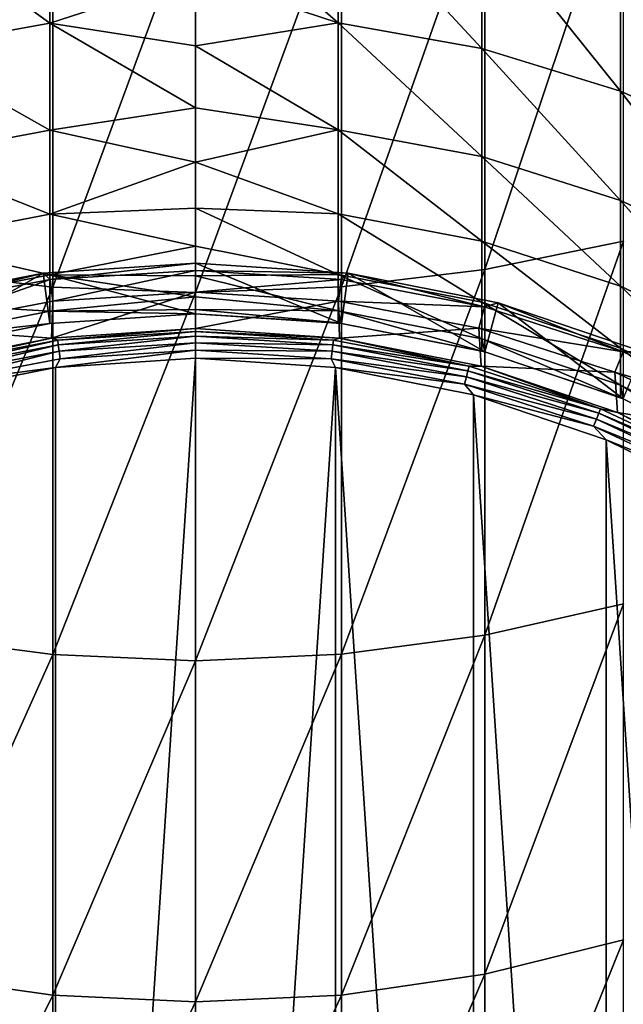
# Model space of a CAD drawing. Header units: metres. Extents: x -101 to 101, y -261 to 23.
# Tile 6 of 256: x -2 to 4, y -246 to -236. Entities that reach past the tile are written whole.
import ezdxf

# ---------------------------------------------------------------- set-up
doc = ezdxf.new("R2010")
doc.units = ezdxf.units.M
doc.layers.add('solid_505151_K2442K1000C34', color=7, linetype='CONTINUOUS')

msp = doc.modelspace()

# ---------------------------------------------------------------- linework, layer by layer
at = {"layer": 'solid_505151_K2442K1000C34'}
for points in [[(2.8484, -238.544373, 289.878387), (4.212178, -238.264847, 289.509003), (4.212178, -234.461075, 292.143951)], [(2.8484, -234.708664, 292.535492), (2.8484, -238.544373, 289.878387), (4.212178, -234.461075, 292.143951)], [(-2.817791, -234.713028, 292.542389), (-2.817791, -238.549301, 289.884888), (-1.404375, -234.861084, 292.77652)], [(1.435788, -238.713989, 290.102539), (2.8484, -238.544373, 289.878387), (2.8484, -234.708664, 292.535492)], [(1.435788, -234.858887, 292.773041), (1.435788, -238.713989, 290.102539), (2.8484, -234.708664, 292.535492)], [(-1.435788, -234.842926, 261.970886), (-1.435788, -236.116486, 259.410095), (-2.8484, -235.089127, 262.106506)], [(-2.817791, -238.549301, 289.884888), (-1.404375, -238.716446, 290.105804), (-1.404375, -234.861084, 292.77652)], [(0, -235.64975, 260.19577), (-1.435788, -236.116486, 259.410095), (-1.435788, -234.842926, 261.970886)], [(-1.404375, -234.861084, 292.77652), (-1.404375, -238.716446, 290.105804), (0, -234.909195, 292.8526)], [(-1.404375, -238.716446, 290.105804), (0, -238.770767, 290.177582), (0, -234.909195, 292.8526)], [(1.404375, -234.83934, 261.968933), (1.404375, -236.112747, 259.408417), (0, -234.884766, 261.697845)], [(1.435788, -234.858887, 292.773041), (0, -234.909195, 292.8526), (0, -238.770767, 290.177582)], [(1.435788, -234.858887, 292.773041), (0, -238.770767, 290.177582), (1.435788, -238.713989, 290.102539)], [(1.404375, -236.112747, 259.408417), (0, -235.64975, 260.19577), (0, -234.884766, 261.697845)], [(2.817791, -236.365738, 259.521271), (1.404375, -236.112747, 259.408417), (1.404375, -234.83934, 261.968933)], [(2.817791, -235.081985, 262.10257), (2.817791, -236.365738, 259.521271), (1.404375, -234.83934, 261.968933)], [(-1.435788, -236.116486, 259.410095), (-2.8484, -236.373184, 259.524597), (-2.8484, -235.089127, 262.106506)], [(4.182898, -236.785217, 259.708374), (2.817791, -236.365738, 259.521271), (2.817791, -235.081985, 262.10257)], [(4.182898, -235.484299, 262.324188), (4.182898, -236.785217, 259.708374), (2.817791, -235.081985, 262.10257)], [(5.47629, -237.363983, 259.966522), (4.182898, -236.785217, 259.708374), (4.182898, -235.484299, 262.324188)], [(5.47629, -236.039398, 262.629913), (5.47629, -237.363983, 259.966522), (4.182898, -235.484299, 262.324188)], [(0, -235.64975, 260.19577), (0, -236.33934, 258.657593), (-1.435788, -236.116486, 259.410095)], [(1.404375, -236.112747, 259.408417), (0, -236.33934, 258.657593), (0, -235.64975, 260.19577)], [(-1.435788, -236.116486, 259.410095), (-1.435788, -237.170944, 256.751556), (-2.8484, -236.373184, 259.524597)], [(0, -236.951843, 257.087158), (-1.435788, -237.170944, 256.751556), (-1.435788, -236.116486, 259.410095)], [(0, -236.33934, 258.657593), (0, -236.951843, 257.087158), (-1.435788, -236.116486, 259.410095)], [(1.404375, -236.112747, 259.408417), (1.404375, -237.167084, 256.750214), (0, -236.33934, 258.657593)], [(2.817791, -237.428635, 256.841461), (1.404375, -237.167084, 256.750214), (1.404375, -236.112747, 259.408417)], [(2.817791, -236.365738, 259.521271), (2.817791, -237.428635, 256.841461), (1.404375, -236.112747, 259.408417)], [(1.404375, -237.167084, 256.750214), (0, -236.951843, 257.087158), (0, -236.33934, 258.657593)], [(-1.435788, -237.170944, 256.751556), (-2.8484, -237.43634, 256.844147), (-2.8484, -236.373184, 259.524597)], [(4.182898, -237.862305, 256.992737), (2.817791, -237.428635, 256.841461), (2.817791, -236.365738, 259.521271)], [(4.182898, -236.785217, 259.708374), (4.182898, -237.862305, 256.992737), (2.817791, -236.365738, 259.521271)], [(5.47629, -238.460678, 257.201477), (4.182898, -237.862305, 256.992737), (4.182898, -236.785217, 259.708374)], [(5.47629, -237.363983, 259.966522), (5.47629, -238.460678, 257.201477), (4.182898, -236.785217, 259.708374)], [(0, -236.951843, 257.087158), (0, -237.485764, 255.488281), (-1.435788, -237.170944, 256.751556)], [(1.404375, -237.167084, 256.750214), (0, -237.485764, 255.488281), (0, -236.951843, 257.087158)], [(-1.435788, -237.170944, 256.751556), (-1.435788, -237.998856, 254.014008), (-2.8484, -237.43634, 256.844147)], [(0, -237.485764, 255.488281), (-1.435788, -237.998856, 254.014008), (-1.435788, -237.170944, 256.751556)], [(1.404375, -237.167084, 256.750214), (1.404375, -237.994904, 254.012985), (0, -237.485764, 255.488281)], [(2.817791, -238.263184, 254.081985), (1.404375, -237.994904, 254.012985), (1.404375, -237.167084, 256.750214)], [(2.817791, -237.428635, 256.841461), (2.817791, -238.263184, 254.081985), (1.404375, -237.167084, 256.750214)], [(4.182898, -238.708023, 254.196396), (2.817791, -238.263184, 254.081985), (2.817791, -237.428635, 256.841461)], [(4.182898, -237.862305, 256.992737), (4.182898, -238.708023, 254.196396), (2.817791, -237.428635, 256.841461)], [(-1.435788, -237.998856, 254.014008), (-2.8484, -238.271088, 254.084015), (-2.8484, -237.43634, 256.844147)], [(0, -237.485764, 255.488281), (0, -237.939789, 253.864914), (-1.435788, -237.998856, 254.014008)], [(1.404375, -237.994904, 254.012985), (0, -237.939789, 253.864914), (0, -237.485764, 255.488281)], [(5.47629, -239.321777, 254.354248), (4.182898, -238.708023, 254.196396), (4.182898, -237.862305, 256.992737)], [(5.47629, -238.460678, 257.201477), (5.47629, -239.321777, 254.354248), (4.182898, -237.862305, 256.992737)], [(-1.435788, -237.998856, 254.014008), (-1.435788, -238.594437, 251.21669), (-2.8484, -238.271088, 254.084015)], [(0, -237.939789, 253.864914), (0, -238.31279, 252.221039), (-1.435788, -237.998856, 254.014008)], [(0, -238.31279, 252.221039), (-1.435788, -238.594437, 251.21669), (-1.435788, -237.998856, 254.014008)], [(1.404375, -238.590408, 251.216003), (0, -238.31279, 252.221039), (0, -237.939789, 253.864914)], [(1.404375, -237.994904, 254.012985), (1.404375, -238.590408, 251.216003), (0, -237.939789, 253.864914)], [(2.817791, -238.863525, 251.262283), (1.404375, -238.590408, 251.216003), (1.404375, -237.994904, 254.012985)], [(2.817791, -238.263184, 254.081985), (2.817791, -238.863525, 251.262283), (1.404375, -237.994904, 254.012985)], [(-1.435788, -238.594437, 251.21669), (-2.8484, -238.871567, 251.263641), (-2.8484, -238.271088, 254.084015)], [(4.182898, -239.316376, 251.339005), (2.817791, -238.863525, 251.262283), (2.817791, -238.263184, 254.081985)], [(4.182898, -238.708023, 254.196396), (4.182898, -239.316376, 251.339005), (2.817791, -238.263184, 254.081985)], [(2.8484, -242.14389, 286.90918), (4.212178, -241.834381, 286.564514), (4.212178, -238.264847, 289.509003)], [(2.8484, -238.544373, 289.878387), (2.8484, -242.14389, 286.90918), (4.212178, -238.264847, 289.509003)], [(0, -238.31279, 252.221039), (0, -238.603851, 250.560684), (-1.435788, -238.594437, 251.21669)], [(1.404375, -238.590408, 251.216003), (0, -238.603851, 250.560684), (0, -238.31279, 252.221039)], [(-1.432313, -238.641388, 226.860046), (-1.501051, -238.577698, 228.765045), (0, -238.479309, 228.765045)], [(0, -238.479309, 239.860809), (0, -238.479309, 228.765045), (-1.501051, -238.577698, 228.765045)], [(0, -238.479309, 239.860809), (-1.501051, -238.577698, 228.765045), (-1.501047, -238.577698, 239.860809)], [(0, -238.479309, 239.860809), (-1.501047, -238.577698, 239.860809), (0, -238.979309, 239.860809)], [(0, -238.55127, 226.860046), (-1.432313, -238.641388, 226.860046), (0, -238.479309, 228.765045)], [(0, -238.479309, 239.860809), (0, -238.979309, 239.860809), (1.435759, -239.07341, 239.860809)], [(1.501047, -238.577698, 239.860809), (0, -238.479309, 239.860809), (1.435759, -239.07341, 239.860809)], [(1.501051, -238.577698, 228.765045), (0, -238.55127, 226.860046), (0, -238.479309, 228.765045)], [(1.501047, -238.577698, 239.860809), (1.501051, -238.577698, 228.765045), (0, -238.479309, 228.765045)], [(1.501047, -238.577698, 239.860809), (0, -238.479309, 228.765045), (0, -238.479309, 239.860809)], [(-2.842037, -238.910309, 226.860046), (-2.976419, -238.87117, 228.765045), (-1.501051, -238.577698, 228.765045)], [(-1.501047, -238.577698, 239.860809), (-1.501051, -238.577698, 228.765045), (-2.976419, -238.87117, 228.765045)], [(-1.501047, -238.577698, 239.860809), (-2.976419, -238.87117, 228.765045), (-2.976413, -238.87117, 239.860809)], [(-1.501047, -238.577698, 239.860809), (-2.976413, -238.87117, 239.860809), (-2.847022, -239.354141, 239.860809)], [(-1.435788, -238.594437, 251.21669), (-1.435788, -238.953461, 248.379303), (-2.8484, -238.871567, 251.263641)], [(-1.501047, -238.577698, 239.860809), (-2.847022, -239.354141, 239.860809), (-1.435759, -239.07341, 239.860809)], [(-1.432313, -238.641388, 226.860046), (-2.842037, -238.910309, 226.860046), (-1.501051, -238.577698, 228.765045)], [(-2.817791, -238.549301, 289.884888), (-2.817791, -242.149338, 286.915253), (-1.404375, -238.716446, 290.105804)], [(-1.501047, -238.577698, 239.860809), (-1.435759, -239.07341, 239.860809), (0, -238.979309, 239.860809)], [(0, -238.812271, 248.887955), (-1.435788, -238.953461, 248.379303), (-1.435788, -238.594437, 251.21669)], [(0, -238.603851, 250.560684), (0, -238.812271, 248.887955), (-1.435788, -238.594437, 251.21669)], [(0, -238.55127, 226.860046), (-1.40527, -238.855453, 224.96402), (-1.432313, -238.641388, 226.860046)], [(0, -238.55127, 226.860046), (0, -238.767044, 224.96402), (-1.40527, -238.855453, 224.96402)], [(1.432313, -238.641388, 226.860046), (0, -238.767044, 224.96402), (0, -238.55127, 226.860046)], [(1.432313, -238.641388, 226.860046), (0, -238.55127, 226.860046), (1.501051, -238.577698, 228.765045)], [(1.404375, -238.590408, 251.216003), (1.404375, -238.949387, 248.378967), (0, -238.603851, 250.560684)], [(2.817791, -239.225418, 248.402176), (1.404375, -238.949387, 248.378967), (1.404375, -238.590408, 251.216003)], [(2.817791, -238.863525, 251.262283), (2.817791, -239.225418, 248.402176), (1.404375, -238.590408, 251.216003)], [(2.842037, -238.910309, 226.860046), (1.432313, -238.641388, 226.860046), (1.501051, -238.577698, 228.765045)], [(1.501047, -238.577698, 239.860809), (1.435759, -239.07341, 239.860809), (2.847022, -239.354141, 239.860809)], [(1.435788, -242.331696, 287.118317), (2.8484, -242.14389, 286.90918), (2.8484, -238.544373, 289.878387)], [(1.435788, -238.713989, 290.102539), (1.435788, -242.331696, 287.118317), (2.8484, -238.544373, 289.878387)], [(2.976413, -238.87117, 239.860809), (1.501047, -238.577698, 239.860809), (2.847022, -239.354141, 239.860809)], [(2.976413, -238.87117, 239.860809), (1.501051, -238.577698, 228.765045), (1.501047, -238.577698, 239.860809)], [(2.842037, -238.910309, 226.860046), (1.501051, -238.577698, 228.765045), (2.976419, -238.87117, 228.765045)], [(2.976413, -238.87117, 239.860809), (2.976419, -238.87117, 228.765045), (1.501051, -238.577698, 228.765045)], [(-1.432313, -238.641388, 226.860046), (-2.788377, -239.119293, 224.96402), (-2.842037, -238.910309, 226.860046)], [(-1.432313, -238.641388, 226.860046), (-1.40527, -238.855453, 224.96402), (-2.788377, -239.119293, 224.96402)], [(1.404375, -238.949387, 248.378967), (0, -238.812271, 248.887955), (0, -238.603851, 250.560684)], [(1.432313, -238.641388, 226.860046), (1.40527, -238.855453, 224.96402), (0, -238.767044, 224.96402)], [(2.842037, -238.910309, 226.860046), (1.40527, -238.855453, 224.96402), (1.432313, -238.641388, 226.860046)], [(-2.817791, -242.149338, 286.915253), (-1.404375, -242.334427, 287.121368), (-1.404375, -238.716446, 290.105804)], [(0, -238.767044, 224.96402), (0, -239.124527, 223.09343), (-1.416833, -239.217392, 223.09343)], [(-1.40527, -238.855453, 224.96402), (0, -238.767044, 224.96402), (-1.416833, -239.217392, 223.09343)], [(-1.404375, -238.716446, 290.105804), (-1.404375, -242.334427, 287.121368), (0, -238.770767, 290.177582)], [(-1.404375, -242.334427, 287.121368), (0, -242.394562, 287.188324), (0, -238.770767, 290.177582)], [(1.435788, -238.713989, 290.102539), (0, -238.770767, 290.177582), (0, -242.394562, 287.188324)], [(1.435788, -238.713989, 290.102539), (0, -242.394562, 287.188324), (1.435788, -242.331696, 287.118317)], [(1.40527, -238.855453, 224.96402), (0, -239.124527, 223.09343), (0, -238.767044, 224.96402)], [(5.47629, -239.941208, 251.444855), (4.182898, -239.316376, 251.339005), (4.182898, -238.708023, 254.196396)], [(5.47629, -239.321777, 254.354248), (5.47629, -239.941208, 251.444855), (4.182898, -238.708023, 254.196396)], [(-1.435788, -238.953461, 248.379303), (-2.8484, -239.233551, 248.402863), (-2.8484, -238.871567, 251.263641)], [(-2.788377, -239.119293, 224.96402), (-1.40527, -238.855453, 224.96402), (-1.416833, -239.217392, 223.09343)], [(0, -238.812271, 248.887955), (0, -238.937531, 247.206955), (-1.435788, -238.953461, 248.379303)], [(1.404375, -238.949387, 248.378967), (0, -238.937531, 247.206955), (0, -238.812271, 248.887955)], [(1.40527, -238.855453, 224.96402), (1.416832, -239.217392, 223.09343), (0, -239.124527, 223.09343)], [(1.40527, -238.855453, 224.96402), (2.788377, -239.119293, 224.96402), (1.416832, -239.217392, 223.09343)], [(2.842037, -238.910309, 226.860046), (2.788377, -239.119293, 224.96402), (1.40527, -238.855453, 224.96402)], [(4.182898, -239.683121, 248.440674), (2.817791, -239.225418, 248.402176), (2.817791, -238.863525, 251.262283)], [(4.182898, -239.316376, 251.339005), (4.182898, -239.683121, 248.440674), (2.817791, -238.863525, 251.262283)], [(4.206941, -239.35379, 226.860046), (2.842037, -238.910309, 226.860046), (2.976419, -238.87117, 228.765045)], [(2.976413, -238.87117, 239.860809), (2.847022, -239.354141, 239.860809), (4.209543, -239.81665, 239.860809)], [(4.400786, -239.35466, 239.860809), (2.976413, -238.87117, 239.860809), (4.209543, -239.81665, 239.860809)], [(4.400786, -239.35466, 239.860809), (2.976419, -238.87117, 228.765045), (2.976413, -238.87117, 239.860809)], [(4.206941, -239.35379, 226.860046), (2.976419, -238.87117, 228.765045), (4.400859, -239.354691, 228.765045)], [(4.400786, -239.35466, 239.860809), (4.400859, -239.354691, 228.765045), (2.976419, -238.87117, 228.765045)], [(-1.435788, -238.953461, 248.379303), (-1.435788, -239.073425, 245.521805), (-2.8484, -239.233551, 248.402863)], [(0, -238.937531, 247.206955), (0, -238.979309, 245.521805), (-1.435788, -238.953461, 248.379303)], [(0, -238.979309, 245.521805), (-1.435788, -239.073425, 245.521805), (-1.435788, -238.953461, 248.379303)], [(-1.435759, -239.07341, 239.860809), (-1.435788, -239.073425, 245.521805), (0, -238.979309, 245.521805)], [(0, -238.979309, 239.860809), (-1.435759, -239.07341, 239.860809), (0, -238.979309, 245.521805)], [(1.404375, -239.069336, 245.521805), (0, -238.979309, 245.521805), (0, -238.937531, 247.206955)], [(1.404375, -238.949387, 248.378967), (1.404375, -239.069336, 245.521805), (0, -238.937531, 247.206955)], [(0, -238.979309, 239.860809), (0, -238.979309, 245.521805), (1.404375, -239.069336, 245.521805)], [(0, -238.979309, 239.860809), (1.404375, -239.069336, 245.521805), (1.435788, -239.073425, 245.521805)], [(1.435759, -239.07341, 239.860809), (0, -238.979309, 239.860809), (1.435788, -239.073425, 245.521805)], [(1.435788, -239.073425, 245.521805), (1.404375, -239.069336, 245.521805), (1.404375, -238.949387, 248.378967)], [(2.817791, -239.346344, 245.521805), (1.435788, -239.073425, 245.521805), (1.404375, -238.949387, 248.378967)], [(2.817791, -239.225418, 248.402176), (2.817791, -239.346344, 245.521805), (1.404375, -238.949387, 248.378967)], [(4.206941, -239.35379, 226.860046), (2.788377, -239.119293, 224.96402), (2.842037, -238.910309, 226.860046)], [(-1.435788, -239.073425, 245.521805), (-2.8484, -239.354507, 245.521805), (-2.8484, -239.233551, 248.402863)], [(-2.847022, -239.354141, 239.860809), (-2.8484, -239.354507, 245.521805), (-1.435788, -239.073425, 245.521805)], [(-1.435759, -239.07341, 239.860809), (-2.847022, -239.354141, 239.860809), (-1.435788, -239.073425, 245.521805)], [(1.435759, -239.07341, 239.860809), (1.435788, -239.073425, 245.521805), (2.817791, -239.346344, 245.521805)], [(1.435759, -239.07341, 239.860809), (2.817791, -239.346344, 245.521805), (2.847009, -239.354126, 245.521805)], [(2.847022, -239.354141, 239.860809), (1.435759, -239.07341, 239.860809), (2.847009, -239.354126, 245.521805)], [(-2.788377, -239.119293, 224.96402), (-1.416833, -239.217392, 223.09343), (-2.809423, -239.4944, 223.09343)], [(-1.356905, -239.238297, 223.018188), (-1.416833, -239.217392, 223.09343), (0, -239.124527, 223.09343)], [(-1.356905, -239.238297, 223.018188), (0, -239.124527, 223.09343), (0, -239.152939, 223.018188)], [(-1.356905, -239.238297, 223.018188), (0, -239.152939, 223.018188), (-1.350962, -239.285339, 222.953156)], [(-1.350962, -239.285339, 222.953156), (0, -239.152939, 223.018188), (0, -239.200348, 222.953156)], [(0, -239.152939, 223.018188), (0, -239.124527, 223.09343), (1.416832, -239.217392, 223.09343)], [(0, -239.152939, 223.018188), (1.416832, -239.217392, 223.09343), (1.356905, -239.238297, 223.018188)], [(0, -239.152939, 223.018188), (1.356905, -239.238297, 223.018188), (0, -239.200348, 222.953156)], [(2.788377, -239.119293, 224.96402), (2.809422, -239.4944, 223.09343), (1.416832, -239.217392, 223.09343)], [(2.788377, -239.119293, 224.96402), (4.127511, -239.554413, 224.96402), (2.809422, -239.4944, 223.09343)], [(4.206941, -239.35379, 226.860046), (4.127511, -239.554413, 224.96402), (2.788377, -239.119293, 224.96402)], [(-2.692411, -239.493057, 223.018188), (-2.809423, -239.4944, 223.09343), (-1.416833, -239.217392, 223.09343)], [(-2.692411, -239.493057, 223.018188), (-1.416833, -239.217392, 223.09343), (-1.356905, -239.238297, 223.018188)], [(-2.692411, -239.493057, 223.018188), (-1.356905, -239.238297, 223.018188), (-2.680619, -239.538986, 222.953156)], [(-1.356905, -239.238297, 223.018188), (-1.350962, -239.285339, 222.953156), (-2.680619, -239.538986, 222.953156)], [(-1.350962, -239.285339, 222.953156), (0, -239.200348, 222.953156), (-1.343065, -239.347855, 222.903061)], [(-1.343065, -239.347855, 222.903061), (0, -239.200348, 222.953156), (0, -239.263351, 222.903061)], [(-1.343065, -239.347855, 222.903061), (0, -239.263351, 222.903061), (-1.333784, -239.421326, 222.871521)], [(-1.333784, -239.421326, 222.871521), (0, -239.263351, 222.903061), (0, -239.337418, 222.871521)], [(0, -239.200348, 222.953156), (1.350962, -239.285339, 222.953156), (0, -239.263351, 222.903061)], [(1.356905, -239.238297, 223.018188), (1.350962, -239.285339, 222.953156), (0, -239.200348, 222.953156)], [(0, -239.263351, 222.903061), (1.343065, -239.347855, 222.903061), (0, -239.337418, 222.871521)], [(1.350962, -239.285339, 222.953156), (1.343065, -239.347855, 222.903061), (0, -239.263351, 222.903061)], [(1.356905, -239.238297, 223.018188), (2.692411, -239.493057, 223.018188), (1.350962, -239.285339, 222.953156)], [(1.356905, -239.238297, 223.018188), (1.416832, -239.217392, 223.09343), (2.692411, -239.493057, 223.018188)], [(2.692411, -239.493057, 223.018188), (1.416832, -239.217392, 223.09343), (2.809422, -239.4944, 223.09343)], [(2.847009, -239.354126, 245.521805), (2.817791, -239.346344, 245.521805), (2.817791, -239.225418, 248.402176)], [(4.182898, -239.805649, 245.521805), (2.847009, -239.354126, 245.521805), (2.817791, -239.225418, 248.402176)], [(4.182898, -239.683121, 248.440674), (4.182898, -239.805649, 245.521805), (2.817791, -239.225418, 248.402176)], [(-2.680619, -239.538986, 222.953156), (-1.350962, -239.285339, 222.953156), (-2.66495, -239.600021, 222.903061)], [(-1.350962, -239.285339, 222.953156), (-1.343065, -239.347855, 222.903061), (-2.66495, -239.600021, 222.903061)], [(-2.66495, -239.600021, 222.903061), (-1.343065, -239.347855, 222.903061), (-2.646533, -239.671753, 222.871521)], [(-1.343065, -239.347855, 222.903061), (-1.333784, -239.421326, 222.871521), (-2.646533, -239.671753, 222.871521)], [(0, -239.337418, 222.871521), (0, -239.41687, 222.860809), (-1.378438, -239.507202, 222.860809)], [(-1.333784, -239.421326, 222.871521), (0, -239.337418, 222.871521), (-1.378438, -239.507202, 222.860809)], [(0, -239.337418, 222.871521), (1.333784, -239.421326, 222.871521), (0, -239.41687, 222.860809)], [(1.343065, -239.347855, 222.903061), (1.333784, -239.421326, 222.871521), (0, -239.337418, 222.871521)], [(1.343065, -239.347855, 222.903061), (2.66495, -239.600021, 222.903061), (1.333784, -239.421326, 222.871521)], [(1.350962, -239.285339, 222.953156), (2.680619, -239.538986, 222.953156), (1.343065, -239.347855, 222.903061)], [(2.680619, -239.538986, 222.953156), (2.66495, -239.600021, 222.903061), (1.343065, -239.347855, 222.903061)], [(2.692411, -239.493057, 223.018188), (2.680619, -239.538986, 222.953156), (1.350962, -239.285339, 222.953156)], [(2.847022, -239.354141, 239.860809), (2.847009, -239.354126, 245.521805), (4.182898, -239.805649, 245.521805)], [(2.847022, -239.354141, 239.860809), (4.182898, -239.805649, 245.521805), (4.209518, -239.816635, 245.521805)], [(4.209543, -239.81665, 239.860809), (2.847022, -239.354141, 239.860809), (4.209518, -239.816635, 245.521805)], [(5.505498, -239.964844, 226.860046), (4.127511, -239.554413, 224.96402), (4.206941, -239.35379, 226.860046)], [(5.47629, -240.314621, 248.49379), (4.182898, -239.683121, 248.440674), (4.182898, -239.316376, 251.339005)], [(5.47629, -239.941208, 251.444855), (5.47629, -240.314621, 248.49379), (4.182898, -239.316376, 251.339005)], [(5.505498, -239.964844, 226.860046), (4.206941, -239.35379, 226.860046), (4.400859, -239.354691, 228.765045)], [(-2.646533, -239.671753, 222.871521), (-1.333784, -239.421326, 222.871521), (-1.378438, -239.507202, 222.860809)], [(-1.378472, -260.451416, 222.860809), (0, -239.41687, 222.860809), (0, -260.541748, 222.860809)], [(-1.378472, -260.451416, 222.860809), (-1.378438, -239.507202, 222.860809), (0, -239.41687, 222.860809)], [(0, -239.41687, 222.860809), (1.378472, -239.507202, 222.860809), (0, -260.541748, 222.860809)], [(1.333784, -239.421326, 222.871521), (1.378472, -239.507202, 222.860809), (0, -239.41687, 222.860809)], [(1.333784, -239.421326, 222.871521), (2.646533, -239.671753, 222.871521), (1.378472, -239.507202, 222.860809)], [(2.66495, -239.600021, 222.903061), (2.646533, -239.671753, 222.871521), (1.333784, -239.421326, 222.871521)], [(-1.378472, -260.451416, 222.860809), (-2.733645, -239.776749, 222.860809), (-1.378438, -239.507202, 222.860809)], [(-2.646533, -239.671753, 222.871521), (-1.378438, -239.507202, 222.860809), (-2.733645, -239.776749, 222.860809)], [(1.378472, -239.507202, 222.860809), (1.378438, -260.451416, 222.860809), (0, -260.541748, 222.860809)], [(1.378472, -239.507202, 222.860809), (2.733645, -260.181885, 222.860809), (1.378438, -260.451416, 222.860809)], [(1.378472, -239.507202, 222.860809), (2.733697, -239.776764, 222.860809), (2.733645, -260.181885, 222.860809)], [(2.646533, -239.671753, 222.871521), (2.733697, -239.776764, 222.860809), (1.378472, -239.507202, 222.860809)], [(2.680619, -239.538986, 222.953156), (3.968, -239.957291, 222.953156), (2.66495, -239.600021, 222.903061)], [(2.692411, -239.493057, 223.018188), (3.985456, -239.913193, 223.018188), (2.680619, -239.538986, 222.953156)], [(3.985456, -239.913193, 223.018188), (3.968, -239.957291, 222.953156), (2.680619, -239.538986, 222.953156)], [(2.692411, -239.493057, 223.018188), (2.809422, -239.4944, 223.09343), (3.985456, -239.913193, 223.018188)], [(4.127511, -239.554413, 224.96402), (4.153946, -239.950806, 223.09343), (2.809422, -239.4944, 223.09343)], [(3.985456, -239.913193, 223.018188), (2.809422, -239.4944, 223.09343), (4.153946, -239.950806, 223.09343)], [(4.127511, -239.554413, 224.96402), (5.40155, -240.153931, 224.96402), (4.153946, -239.950806, 223.09343)], [(5.505498, -239.964844, 226.860046), (5.40155, -240.153931, 224.96402), (4.127511, -239.554413, 224.96402)], [(2.66495, -239.600021, 222.903061), (3.944806, -240.015869, 222.903061), (2.646533, -239.671753, 222.871521)], [(3.968, -239.957291, 222.953156), (3.944806, -240.015869, 222.903061), (2.66495, -239.600021, 222.903061)], [(2.646533, -239.671753, 222.871521), (3.917545, -240.084717, 222.871521), (2.733697, -239.776764, 222.860809)], [(3.944806, -240.015869, 222.903061), (3.917545, -240.084717, 222.871521), (2.646533, -239.671753, 222.871521)], [(4.209518, -239.816635, 245.521805), (4.182898, -239.805649, 245.521805), (4.182898, -239.683121, 248.440674)], [(5.47629, -240.439377, 245.521805), (4.209518, -239.816635, 245.521805), (4.182898, -239.683121, 248.440674)], [(5.47629, -240.314621, 248.49379), (5.47629, -240.439377, 245.521805), (4.182898, -239.683121, 248.440674)], [(-1.378472, -260.451416, 222.860809), (-2.733697, -260.181854, 222.860809), (-2.733645, -239.776749, 222.860809)], [(2.733697, -239.776764, 222.860809), (4.042007, -259.737762, 222.860809), (2.733645, -260.181885, 222.860809)], [(2.733697, -239.776764, 222.860809), (4.042058, -240.220886, 222.860809), (4.042007, -259.737762, 222.860809)], [(3.917545, -240.084717, 222.871521), (4.042058, -240.220886, 222.860809), (2.733697, -239.776764, 222.860809)], [(4.209543, -239.81665, 239.860809), (4.209518, -239.816635, 245.521805), (5.47629, -240.439377, 245.521805)], [(3.985456, -239.913193, 223.018188), (5.215648, -240.492081, 223.018188), (3.968, -239.957291, 222.953156)], [(3.985456, -239.913193, 223.018188), (4.153946, -239.950806, 223.09343), (5.215648, -240.492081, 223.018188)], [(5.40155, -240.153931, 224.96402), (5.427391, -240.578796, 223.09343), (4.153946, -239.950806, 223.09343)], [(5.215648, -240.492081, 223.018188), (4.153946, -239.950806, 223.09343), (5.427391, -240.578796, 223.09343)], [(3.944806, -240.015869, 222.903061), (5.162451, -240.588852, 222.903061), (3.917545, -240.084717, 222.871521)], [(3.968, -239.957291, 222.953156), (5.192804, -240.53363, 222.953156), (3.944806, -240.015869, 222.903061)], [(5.192804, -240.53363, 222.953156), (5.162451, -240.588852, 222.903061), (3.944806, -240.015869, 222.903061)], [(5.215648, -240.492081, 223.018188), (5.192804, -240.53363, 222.953156), (3.968, -239.957291, 222.953156)], [(3.917545, -240.084717, 222.871521), (5.126774, -240.653748, 222.871521), (4.042058, -240.220886, 222.860809)], [(5.162451, -240.588852, 222.903061), (5.126774, -240.653748, 222.871521), (3.917545, -240.084717, 222.871521)], [(4.042058, -240.220886, 222.860809), (5.281137, -259.126709, 222.860809), (4.042007, -259.737762, 222.860809)], [(4.042058, -240.220886, 222.860809), (5.281183, -240.83194, 222.860809), (5.281137, -259.126709, 222.860809)], [(5.126774, -240.653748, 222.871521), (5.281183, -240.83194, 222.860809), (4.042058, -240.220886, 222.860809)], [(2.8484, -245.481888, 283.648712), (4.212178, -245.144592, 283.331207), (4.212178, -241.834381, 286.564514)], [(2.8484, -242.14389, 286.90918), (2.8484, -245.481888, 283.648712), (4.212178, -241.834381, 286.564514)], [(-2.817791, -242.149338, 286.915253), (-2.817791, -245.487823, 283.654297), (-1.404375, -242.334427, 287.121368)], [(1.435788, -245.686554, 283.84137), (2.8484, -245.481888, 283.648712), (2.8484, -242.14389, 286.90918)], [(1.435788, -242.331696, 287.118317), (1.435788, -245.686554, 283.84137), (2.8484, -242.14389, 286.90918)], [(-2.817791, -245.487823, 283.654297), (-1.404375, -245.689529, 283.844177), (-1.404375, -242.334427, 287.121368)], [(-1.404375, -242.334427, 287.121368), (-1.404375, -245.689529, 283.844177), (0, -242.394562, 287.188324)], [(1.435788, -242.331696, 287.118317), (0, -242.394562, 287.188324), (0, -245.755081, 283.905884)], [(1.435788, -242.331696, 287.118317), (0, -245.755081, 283.905884), (1.435788, -245.686554, 283.84137)], [(-1.404375, -245.689529, 283.844177), (0, -245.755081, 283.905884), (0, -242.394562, 287.188324)], [(2.8484, -248.534882, 280.119965), (4.212178, -248.17215, 279.831848), (4.212178, -245.144592, 283.331207)], [(2.8484, -245.481888, 283.648712), (2.8484, -248.534882, 280.119965), (4.212178, -245.144592, 283.331207)], [(-2.817791, -245.487823, 283.654297), (-2.817791, -248.54126, 280.125031), (-1.404375, -245.689529, 283.844177)], [(1.435788, -248.754974, 280.2948), (2.8484, -248.534882, 280.119965), (2.8484, -245.481888, 283.648712)], [(1.435788, -245.686554, 283.84137), (1.435788, -248.754974, 280.2948), (2.8484, -245.481888, 283.648712)], [(-2.817791, -248.54126, 280.125031), (-1.404375, -248.758179, 280.297333), (-1.404375, -245.689529, 283.844177)], [(-1.404375, -245.689529, 283.844177), (-1.404375, -248.758179, 280.297333), (0, -245.755081, 283.905884)], [(-1.404375, -248.758179, 280.297333), (0, -248.828659, 280.353333), (0, -245.755081, 283.905884)], [(1.435788, -245.686554, 283.84137), (0, -245.755081, 283.905884), (0, -248.828659, 280.353333)], [(1.435788, -245.686554, 283.84137), (0, -248.828659, 280.353333), (1.435788, -248.754974, 280.2948)]]:
    msp.add_3dface(points, dxfattribs=at)

doc.saveas('drawing.dxf')
